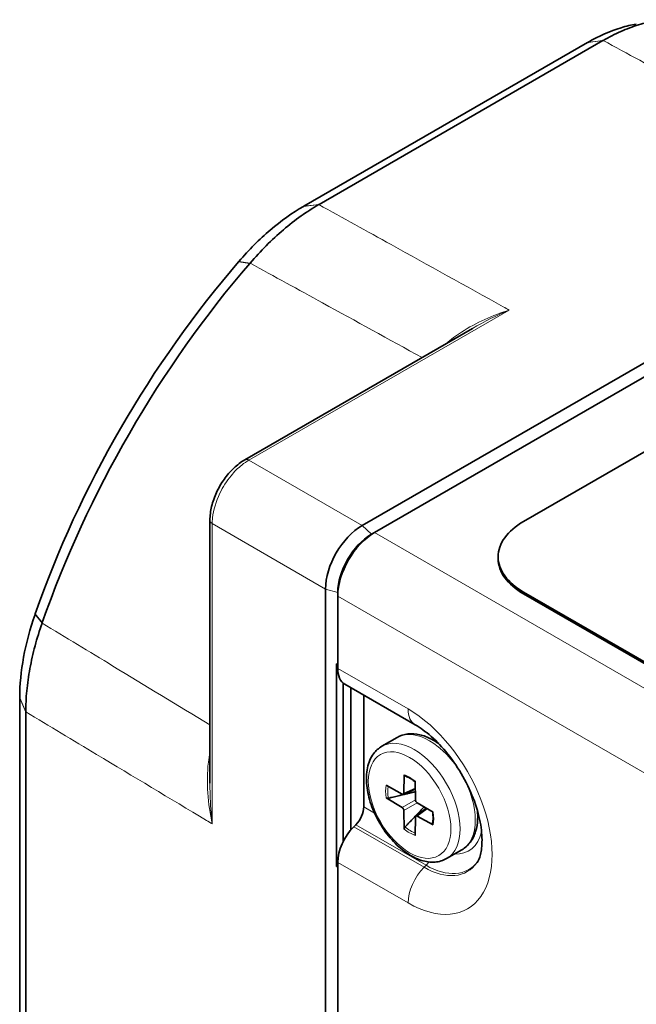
# Model space of a CAD drawing. Header units: millimetres. Extents: x 0 to 210, y 0 to 149.
# Tile 15 of 32: x 101 to 108, y 118 to 130. Entities that reach past the tile are written whole.
import ezdxf

# ---------------------------------------------------------------- set-up
doc = ezdxf.new("R2010")
doc.units = ezdxf.units.MM
doc.header["$LTSCALE"] = 0.5
doc.layers.add('Sichtbar (ISO)', color=7, linetype='Continuous', lineweight=35)
doc.layers.add('Sichtbar schmal (ISO)', color=7, linetype='Continuous', lineweight=18)

msp = doc.modelspace()

# ---------------------------------------------------------------- linework, layer by layer
at = {"layer": 'Sichtbar (ISO)'}
for p, q in [((107.5299, 129.5914), (104.2469, 127.696)), ((104.4235, 127.7171), (107.7066, 129.6126)), ((114.3277, 129.4317), (104.9232, 124.002)), ((114.3985, 129.3093), (105.0646, 123.9204)), ((106.7882, 124.048), (114.2128, 128.3346)), ((106.1986, 126.2829), (103.5649, 124.7623)), ((103.1614, 121.0223), (103.1614, 124.0633)), ((105.0646, 123.9204), (105.0293, 123.9)), ((106.4953, 123.6193), (106.4953, 123.6397)), ((104.499, 123.2672), (104.499, 112.4078)), ((104.6404, 123.2264), (104.6404, 123.1855)), ((104.6404, 123.1855), (104.6404, 122.3966)), ((114.2128, 118.9448), (106.7882, 123.2315)), ((114.2128, 118.9244), (106.7882, 123.211)), ((104.6253, 120.0576), (104.6253, 122.4029)), ((104.6253, 122.4029), (104.6404, 122.3966)), ((104.6404, 122.3966), (104.6404, 122.3486)), ((104.7018, 120.3418), (104.7018, 122.1809)), ((104.704, 120.3464), (104.704, 122.179)), ((104.7232, 122.1655), (105.5364, 121.696)), ((104.7905, 122.1267), (104.7905, 120.4783)), ((104.9409, 122.0398), (104.9409, 120.7462)), ((100.9618, 122.0059), (100.9618, 118.215)), ((101.0317, 118.0515), (101.0317, 121.8424)), ((105.1493, 121.4468), (105.326, 121.5489)), ((105.4046, 120.9059), (105.4074, 121.1166)), ((105.5341, 121.0438), (105.5376, 120.8293)), ((105.1998, 120.9959), (105.3837, 120.8938)), ((105.5356, 120.9509), (105.3973, 120.892)), ((105.384, 120.74), (105.2, 120.8496)), ((105.5585, 120.7933), (105.7424, 120.6837)), ((105.4084, 120.4896), (105.4048, 120.704)), ((105.6635, 120.7307), (105.5431, 120.6401)), ((105.5379, 120.6274), (105.535, 120.4167)), ((105.7426, 120.5374), (105.5587, 120.6395)), ((104.8485, 120.5398), (104.8251, 120.5162)), ((105.8993, 120.1478), (106.076, 120.2498)), ((104.6404, 120.1033), (104.6404, 120.0552)), ((104.6404, 120.0664), (104.6253, 120.0576)), ((104.6404, 120.0552), (104.6253, 120.0576)), ((104.6404, 120.0552), (104.6404, 116.3882))]:
    msp.add_line(p, q, dxfattribs=at)
for centre, major_axis, ratio, start_param, end_param in [((105.8884, 122.9549), (-3.7599, -6.5123), 0.5773503, 4.3941881, 5.0305898), ((106.065, 122.8529), (3.8353, 6.6429), 0.5773503, 1.2525955, 1.8889972), ((104.9232, 123.5121), (0.3, 0.5196), 0.5773503, 0.7853982, 2.3561945), ((107.4953, 123.6397), (-1, 0), 0.5773503, 5.4977871, 7.0685835), ((105.0646, 123.4305), (0.3, 0.5196), 0.5773503, 0.7853982, 2.3561945), ((105.0293, 123.4509), (0.275, 0.4763), 0.5773503, 0.7853982, 2.3561945), ((107.4953, 123.6193), (-1, 0), 0.5773503, 0, 0.7853982), ((104.9232, 122.5119), (-0.2, -0.3464), 0.5773503, 5.4977871, 6.2831853), ((105.4263, 121.1263), (-0.0137, -0.0214), 0.600947, 5.515297, 6.4585025), ((105.3833, 120.9185), (0.015, -0.026), 0.5773503, 5.5169375, 7.0528272), ((105.2174, 120.8613), (-0.0251, -0.0004), 0.6350413, 0.7975011, 1.9098402), ((105.5588, 120.8176), (0.015, -0.026), 0.5773503, 3.9461412, 5.4820309), ((104.7995, 120.6646), (-0.1, -0.1732), 0.5773503, 1.1396965, 2.3561945), ((105.3836, 120.7157), (-0.015, 0.026), 0.5773503, 3.9461412, 5.4820309), ((105.5591, 120.6148), (-0.015, 0.026), 0.5773503, 5.5169375, 7.0528272), ((105.7604, 120.5489), (-0.0254, -0.0013), 0.5988949, 6.1088657, 7.0491144), ((104.9232, 120.2666), (-0.2, -0.3464), 0.5773503, 4.2812892, 5.4977871), ((105.4272, 120.4987), (-0.0129, -0.0216), 0.6370517, 4.3718873, 5.4839054)]:
    msp.add_ellipse(centre, major_axis=major_axis, ratio=ratio, start_param=start_param, end_param=end_param, dxfattribs=at)
for points, knots in [([(108.0931, 129.804), (108.0353, 129.7945), (107.9763, 129.7807), (107.7907, 129.7244), (107.6619, 129.6675), (107.5326, 129.593)], [-0.16187427, -0.16187427, -0.16187427, -0.16187427, -0.10969668, -0.10969668, 0, 0, 0, 0]), ([(107.7094, 129.6142), (107.7778, 129.6537), (107.8461, 129.6885), (107.9827, 129.749), (108.051, 129.7746), (108.1185, 129.795), (108.1859, 129.8154), (108.2524, 129.8306), (108.3811, 129.8505), (108.4434, 129.8553), (108.5041, 129.8551)], [-0.23298083, -0.23298083, -0.23298083, -0.23298083, -0.17533829, -0.17533829, -0.1168922, -0.1168922, -0.1168922, -0.0584461, -0.0584461, -0.00119387, -0.00119387, -0.00119387, -0.00119387]), ([(107.5326, 129.593), (107.5322, 129.5927), (107.5317, 129.5924), (107.5308, 129.5919), (107.5304, 129.5917), (107.5299, 129.5914)], [-0.00076052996, -0.00076052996, -0.00076052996, -0.00076052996, -0.00038026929, -0.00038026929, 0, 0, 0, 0]), ([(107.7066, 129.6126), (107.707, 129.6128), (107.7075, 129.6131), (107.7085, 129.6137), (107.7089, 129.6139), (107.7094, 129.6142)], [-0.23378439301, -0.23378439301, -0.23378439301, -0.23378439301, -0.23338261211, -0.23338261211, -0.23298083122, -0.23298083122, -0.23298083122, -0.23298083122]), ([(104.2442, 127.6944), (104.1149, 127.6197), (103.9861, 127.5278), (103.7345, 127.3136), (103.6127, 127.1919), (103.4972, 127.0582)], [-0.2193934, -0.2193934, -0.2193934, -0.2193934, -0.10969672, -0.10969672, 0, 0, 0, 0]), ([(103.626, 127.0387), (103.6867, 127.109), (103.749, 127.1762), (103.8777, 127.3049), (103.9441, 127.3664), (104.0116, 127.4239), (104.0791, 127.4814), (104.1474, 127.5347), (104.284, 127.632), (104.3523, 127.676), (104.4207, 127.7155)], [-0.23259052, -0.23259052, -0.23259052, -0.23259052, -0.17533829, -0.17533829, -0.1168922, -0.1168922, -0.1168922, -0.0584461, -0.0584461, -0.00080356, -0.00080356, -0.00080356, -0.00080356]), ([(104.2469, 127.696), (104.2465, 127.6957), (104.246, 127.6954), (104.2451, 127.6949), (104.2447, 127.6947), (104.2442, 127.6944)], [-0.0007605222, -0.0007605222, -0.0007605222, -0.0007605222, -0.0003802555, -0.0003802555, 0, 0, 0, 0]), ([(104.4207, 127.7155), (104.4211, 127.7157), (104.4216, 127.716), (104.4226, 127.7166), (104.423, 127.7168), (104.4235, 127.7171)], [-0.00080356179, -0.00080356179, -0.00080356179, -0.00080356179, -0.00040178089, -0.00040178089, 0, 0, 0, 0]), ([(103.4972, 127.0582), (103.4966, 127.0575), (103.496, 127.0568), (103.4948, 127.0554), (103.4942, 127.0548), (103.4936, 127.0541)], [-0.0011299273, -0.0011299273, -0.0011299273, -0.0011299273, -0.0005649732, -0.0005649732, 0, 0, 0, 0]), ([(103.6222, 127.0343), (103.6228, 127.035), (103.6235, 127.0358), (103.6247, 127.0372), (103.6254, 127.038), (103.626, 127.0387)], [-0.233784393, -0.233784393, -0.233784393, -0.233784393, -0.2331874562, -0.2331874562, -0.2325905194, -0.2325905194, -0.2325905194, -0.2325905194]), ([(103.5649, 124.7623), (103.5201, 124.7364), (103.477, 124.7035), (103.3964, 124.6267), (103.3589, 124.5829), (103.2919, 124.488), (103.2624, 124.4369), (103.2138, 124.3315), (103.1946, 124.2771), (103.1684, 124.1689), (103.1614, 124.1151), (103.1614, 124.0633)], [0, 0, 0, 0, 0.03141674, 0.03141674, 0.06283348, 0.06283348, 0.09425022, 0.09425022, 0.12566697, 0.12566697, 0.15708371, 0.15708371, 0.15708371, 0.15708371]), ([(101.1392, 122.9741), (101.0811, 122.8072), (101.0367, 122.6408), (100.977, 122.3158), (100.9618, 122.1583), (100.9618, 122.009)], [-0.2193934, -0.2193934, -0.2193934, -0.2193934, -0.10969668, -0.10969668, 0, 0, 0, 0]), ([(101.141, 122.9792), (101.1407, 122.9784), (101.1404, 122.9775), (101.1398, 122.9758), (101.1395, 122.9749), (101.1392, 122.9741)], [-0.0011299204, -0.0011299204, -0.0011299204, -0.0011299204, -0.0005649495, -0.0005649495, 0, 0, 0, 0]), ([(101.0317, 121.8457), (101.0317, 121.9247), (101.0357, 122.0058), (101.0516, 122.1727), (101.0637, 122.2586), (101.0797, 122.3457), (101.0958, 122.4329), (101.1158, 122.5212), (101.163, 122.697), (101.19, 122.7846), (101.2205, 122.8723)], [-0.23298083, -0.23298083, -0.23298083, -0.23298083, -0.17533829, -0.17533829, -0.1168922, -0.1168922, -0.1168922, -0.0584461, -0.0584461, -0.00119387, -0.00119387, -0.00119387, -0.00119387]), ([(101.2205, 122.8723), (101.2208, 122.8732), (101.2211, 122.8741), (101.2218, 122.8759), (101.2221, 122.8768), (101.2224, 122.8778)], [-0.0011938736, -0.0011938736, -0.0011938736, -0.0011938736, -0.0005969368, -0.0005969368, 0, 0, 0, 0]), ([(100.9618, 122.009), (100.9618, 122.0085), (100.9618, 122.008), (100.9618, 122.007), (100.9618, 122.0064), (100.9618, 122.0059)], [-0.00076052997, -0.00076052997, -0.00076052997, -0.00076052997, -0.0003802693, -0.0003802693, 0, 0, 0, 0]), ([(101.0317, 121.8424), (101.0317, 121.8429), (101.0317, 121.8435), (101.0317, 121.8446), (101.0317, 121.8451), (101.0317, 121.8457)], [-0.23378439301, -0.23378439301, -0.23378439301, -0.23378439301, -0.23338261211, -0.23338261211, -0.23298083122, -0.23298083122, -0.23298083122, -0.23298083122]), ([(105.5364, 121.696), (105.5941, 121.6627), (105.6568, 121.6177), (105.7853, 121.5044), (105.8512, 121.4352), (105.977, 121.278), (106.0366, 121.1896), (106.1411, 121.0037), (106.1858, 120.9063), (106.2546, 120.7157), (106.279, 120.6225), (106.3068, 120.4539), (106.3109, 120.3779), (106.3042, 120.2526), (106.2941, 120.2024), (106.2719, 120.1366), (106.2608, 120.1162), (106.2515, 120.1028)], [6.2831853, 6.2831853, 6.2831853, 6.2831853, 6.540835, 6.540835, 6.8100948, 6.8100948, 7.0882693, 7.0882693, 7.3693101, 7.3693101, 7.6464681, 7.6464681, 7.9135227, 7.9135227, 8.1690559, 8.1690559, 8.3747376, 8.3747376, 8.3747376, 8.3747376]), ([(105.326, 121.5489), (105.3645, 121.5711), (105.4077, 121.5848), (105.4967, 121.5949), (105.5425, 121.5915), (105.6334, 121.5707), (105.6785, 121.5533), (105.7515, 121.5151), (105.7799, 121.4976), (105.8077, 121.478)], [5.49778714, 5.49778714, 5.49778714, 5.49778714, 5.74397903, 5.74397903, 5.99017091, 5.99017091, 6.23636279, 6.23636279, 6.39639438, 6.39639438, 6.39639438, 6.39639438]), ([(105.8993, 120.1478), (105.8589, 120.1244), (105.8131, 120.1109), (105.7141, 120.1032), (105.6606, 120.1105), (105.548, 120.146), (105.4886, 120.1765), (105.3726, 120.2575), (105.3161, 120.3086), (105.2125, 120.425), (105.1654, 120.4902), (105.0848, 120.6283), (105.0512, 120.7011), (105.0005, 120.8481), (104.9836, 120.9221), (104.9687, 121.0652), (104.971, 121.1341), (104.9968, 121.2587), (105.02, 121.3149), (105.0803, 121.3963), (105.1124, 121.4255), (105.1493, 121.4468)], [2.3561945, 2.3561945, 2.3561945, 2.3561945, 2.6255146, 2.6255146, 2.9181022, 2.9181022, 3.2463161, 3.2463161, 3.5834377, 3.5834377, 3.9180989, 3.9180989, 4.2513527, 4.2513527, 4.5858688, 4.5858688, 4.9229352, 4.9229352, 5.2520721, 5.2520721, 5.4977871, 5.4977871, 5.4977871, 5.4977871]), ([(105.5342, 121.0361), (105.5272, 121.0419), (105.5202, 121.0474), (105.5049, 121.0588), (105.4965, 121.0645), (105.4798, 121.075), (105.4715, 121.0798), (105.455, 121.0884), (105.4468, 121.0922), (105.4307, 121.0987), (105.4228, 121.1015), (105.415, 121.1038)], [6.06109208, 6.06109208, 6.06109208, 6.06109208, 6.14201719, 6.14201719, 6.23795364, 6.23795364, 6.33389008, 6.33389008, 6.42982653, 6.42982653, 6.52576297, 6.52576297, 6.52576297, 6.52576297]), ([(105.7352, 120.5502), (105.7371, 120.5581), (105.7387, 120.5664), (105.741, 120.5837), (105.7418, 120.5927), (105.7426, 120.6113), (105.7426, 120.621), (105.7418, 120.6407), (105.741, 120.6508), (105.7387, 120.6698), (105.7374, 120.6787), (105.7358, 120.6877)], [4.47322292, 4.47322292, 4.47322292, 4.47322292, 4.56915385, 4.56915385, 4.66508477, 4.66508477, 4.7610157, 4.7610157, 4.85694663, 4.85694663, 4.93796354, 4.93796354, 4.93796354, 4.93796354]), ([(106.2555, 120.7024), (106.2586, 120.6685), (106.2596, 120.6352), (106.2562, 120.5529), (106.2486, 120.5051), (106.2212, 120.416), (106.2013, 120.3746), (106.148, 120.3026), (106.1145, 120.272), (106.076, 120.2498)], [1.45758725, 1.45758725, 1.45758725, 1.45758725, 1.61761884, 1.61761884, 1.86381072, 1.86381072, 2.11000261, 2.11000261, 2.35619449, 2.35619449, 2.35619449, 2.35619449])]:
    msp.add_open_spline(points, degree=3, knots=knots, dxfattribs=at)
msp.add_rational_spline([(105.226, 120.8464), (105.4203, 120.8936), (105.5361, 120.9213)], [1.62762789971, 2.09752988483, 2.53150650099], degree=2, dxfattribs=at)
msp.add_rational_spline([(105.6386, 120.7456), (105.628, 120.7344), (105.5398, 120.6412), (105.4186, 120.5137)], [2.53473876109, 2.46856087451, 2.0276017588, 1.62762789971], degree=2, knots=[-0.031728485, -0.031728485, -0.031728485, -0.028804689, -0.012489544, -0.012489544, -0.012489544], dxfattribs=at)
at = {"layer": 'Sichtbar schmal (ISO)'}
for p, q in [((107.7066, 129.6126), (107.5299, 129.5914)), ((107.5326, 129.593), (107.7094, 129.6142)), ((104.4207, 127.7155), (104.2442, 127.6944)), ((104.2469, 127.696), (104.4235, 127.7171)), ((103.6222, 127.0343), (103.4936, 127.0541)), ((103.4972, 127.0582), (103.626, 127.0387)), ((103.6131, 124.7584), (106.622, 126.4956)), ((104.9232, 124.002), (103.6131, 124.7584)), ((103.1888, 120.5492), (103.1888, 124.0236)), ((103.1888, 124.0236), (104.499, 123.2672)), ((105.0293, 123.9), (104.9232, 124.002)), ((105.0646, 123.9204), (115.4414, 117.9293)), ((104.499, 123.2672), (104.6404, 123.2264)), ((115.0172, 117.1945), (104.6404, 123.1855)), ((106.7882, 123.211), (106.7882, 123.2315)), ((101.2205, 122.8723), (101.1392, 122.9741)), ((101.141, 122.9792), (101.2224, 122.8778)), ((104.6404, 122.3486), (105.4535, 121.8791)), ((100.9618, 122.009), (101.0317, 121.8457)), ((101.0317, 121.8424), (100.9618, 122.0059)), ((105.5354, 120.9616), (105.4046, 120.9059)), ((105.5376, 120.8288), (105.384, 120.74)), ((105.4048, 120.704), (105.559, 120.793)), ((104.9409, 120.7462), (105.0658, 120.6741)), ((105.5587, 120.6395), (105.6727, 120.7253)), ((104.8251, 120.5162), (105.6383, 120.0467)), ((104.8485, 120.5398), (105.6617, 120.0703)), ((105.4535, 119.6338), (104.6404, 120.1033)), ((105.6383, 120.0467), (105.6617, 120.0703))]:
    msp.add_line(p, q, dxfattribs=at)
for centre, major_axis, start_param, end_param in [((103.6149, 124.6757), (-0.05, 0.0866), 5.5239671, 6.2831853), ((103.2614, 124.0633), (-0.1, 0), 0, 0.7592182), ((105.4535, 120.7565), (0.6875, -1.1908), 5.4977871, 8.6393798), ((105.7364, 122.0424), (-0.2, -0.3464), 5.4977871, 6.2831853), ((105.701, 120.8993), (-0.375, 0.6495), 3.1415927, 6.2831853), ((105.5243, 120.7973), (-0.375, 0.6495), 3.1415927, 6.2831853), ((105.4712, 120.7667), (0.197, -0.3412), 2.1286046, 2.5871784), ((105.4712, 120.7667), (-0.197, 0.3412), 0.5578083, 1.0163821), ((105.481, 120.7723), (0.1858, -0.3218), 3.7218534, 4.1704073), ((105.4712, 120.7667), (0.197, -0.3412), 0.5578083, 1.0163821), ((105.4712, 120.7667), (-0.197, 0.3412), 2.1286046, 2.5871784), ((105.481, 120.7723), (0.1858, -0.3218), 5.2577648, 5.7061867), ((105.7541, 120.93), (0.4, -0.6928), 5.9277641, 6.828979), ((105.6383, 120.8631), (0.4999, -0.8659), 5.4977871, 6.5478275), ((105.6617, 120.8766), (0.4938, -0.8553), 5.4977871, 6.5198722), ((105.6126, 120.1951), (0.1, 0.1732), 4.2812892, 4.5403884), ((105.7364, 119.7971), (0.2, 0.3464), 1.1396965, 2.3561945)]:
    msp.add_ellipse(centre, major_axis=major_axis, ratio=0.5773503, start_param=start_param, end_param=end_param, dxfattribs=at)
msp.add_ellipse((105.4712, 120.7667), major_axis=(-0.3375, 0.5846), ratio=0.5773503, dxfattribs=at)
for points, knots in [([(107.7094, 129.6142), (107.9918, 129.4617), (108.2743, 129.3091), (108.5567, 129.1566), (108.9941, 128.9203), (109.4315, 128.684), (109.8689, 128.4477)], [0.63019367, 0.63019367, 0.63019367, 0.63019367, 0.86844186, 0.86844186, 0.86844186, 1.23745797, 1.23745797, 1.23745797, 1.23745797]), ([(106.5536, 126.5336), (106.1215, 126.773), (105.6895, 127.0124), (105.2575, 127.2518), (104.9785, 127.4063), (104.6996, 127.5609), (104.4207, 127.7155)], [0.90032544, 0.90032544, 0.90032544, 0.90032544, 1.26934154, 1.26934154, 1.26934154, 1.50758974, 1.50758974, 1.50758974, 1.50758974]), ([(103.626, 127.0387), (103.9057, 126.885), (104.1854, 126.7313), (104.465, 126.5776), (104.8483, 126.367), (105.2315, 126.1564), (105.6147, 125.9458)], [-1.50758975, -1.50758975, -1.50758975, -1.50758975, -1.26934154, -1.26934154, -1.26934154, -0.9428923, -0.9428923, -0.9428923, -0.9428923]), ([(106.622, 126.4956), (106.433, 126.4341), (106.2434, 126.3516), (106.0081, 126.199), (105.9482, 126.1549), (105.8927, 126.1064)], [-0.00105274, -0.00105274, -0.00105274, -0.00105274, 0.13330315, 0.13330315, 0.18140707, 0.18140707, 0.18140707, 0.18140707]), ([(103.1888, 124.0236), (103.1888, 124.0451), (103.1899, 124.0673), (103.2018, 124.1812), (103.2313, 124.2806), (103.3119, 124.4477), (103.3563, 124.5173), (103.4451, 124.6253), (103.4872, 124.6671), (103.5577, 124.7236), (103.5854, 124.7426), (103.6131, 124.7584)], [-0.15708371, -0.15708371, -0.15708371, -0.15708371, -0.14394111, -0.14394111, -0.09123028, -0.09123028, -0.05068349, -0.05068349, -0.01949365, -0.01949365, 0, 0, 0, 0]), ([(103.1614, 121.6964), (102.7874, 121.923), (102.4134, 122.1496), (102.0394, 122.3761), (101.7664, 122.5415), (101.4935, 122.7069), (101.2205, 122.8723)], [-1.1948911, -1.1948911, -1.1948911, -1.1948911, -0.86846107, -0.86846107, -0.86846107, -0.63019366, -0.63019366, -0.63019366, -0.63019366]), ([(101.0317, 121.8457), (101.3051, 121.6814), (101.5784, 121.5171), (101.8518, 121.3528), (102.2751, 121.0984), (102.6984, 120.8439), (103.1218, 120.5895)], [0.63019367, 0.63019367, 0.63019367, 0.63019367, 0.86846107, 0.86846107, 0.86846107, 1.23745797, 1.23745797, 1.23745797, 1.23745797]), ([(103.1613, 121.3754), (103.1541, 121.3384), (103.1483, 121.3009), (103.1302, 121.1449), (103.1295, 121.0255), (103.1461, 120.7859), (103.1642, 120.6654), (103.1888, 120.5492)], [0.02383897, 0.02383897, 0.02383897, 0.02383897, 0.04845025, 0.04845025, 0.12597066, 0.12597066, 0.20629878, 0.20629878, 0.20629878, 0.20629878]), ([(103.1888, 120.5492), (103.1765, 120.662), (103.1676, 120.7772), (103.1622, 120.936), (103.1614, 120.9792), (103.1613, 121.0224)], [-0.20629878, -0.20629878, -0.20629878, -0.20629878, -0.12597066, -0.12597066, -0.09607588, -0.09607588, -0.09607588, -0.09607588])]:
    msp.add_open_spline(points, degree=3, knots=knots, dxfattribs=at)
for points in [[(106.1986, 126.2829), (106.3366, 126.3627), (106.4795, 126.4329), (106.622, 126.4956)], [(106.622, 126.4956), (106.5992, 126.5083), (106.5764, 126.5209), (106.5536, 126.5336)], [(103.1218, 120.5895), (103.1441, 120.576), (103.1665, 120.5626), (103.1888, 120.5492)]]:
    msp.add_open_spline(points, degree=3, dxfattribs=at)

doc.saveas('drawing.dxf')
